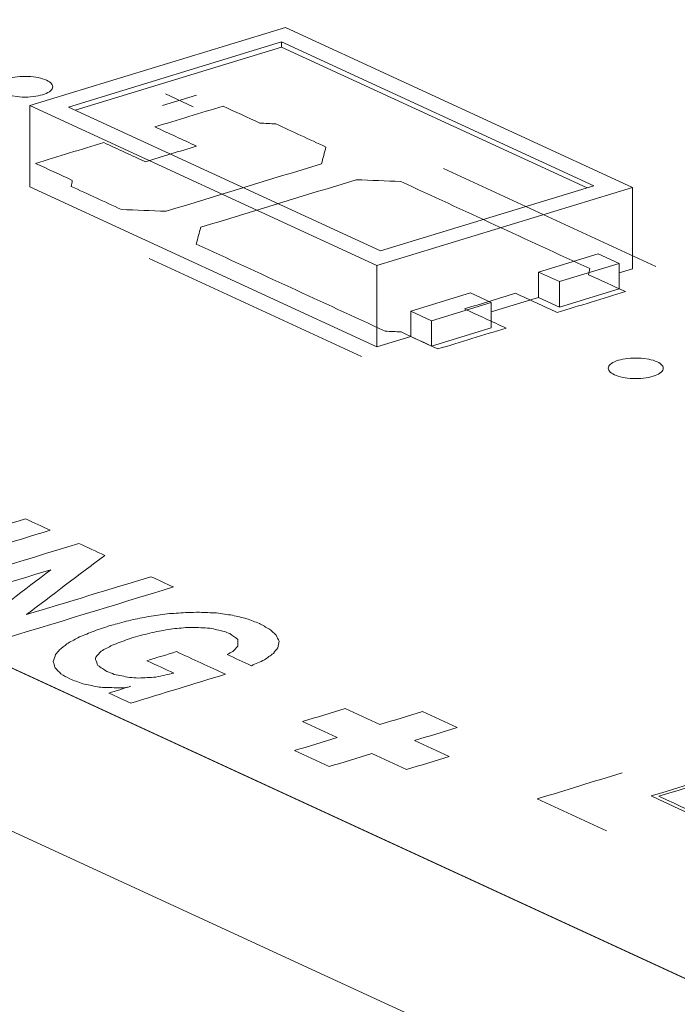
# Model space of a CAD drawing. Header units: inches. Extents: x 513 to 854, y 267 to 501.
# Tile 38 of 214: x 659.68 to 665.66, y 298.29 to 307.25. Entities that reach past the tile are written whole.
import ezdxf

# ---------------------------------------------------------------- set-up
doc = ezdxf.new("R2010")
doc.units = ezdxf.units.IN
doc.header["$MEASUREMENT"] = 0
doc.layers.add('1', color=7, linetype='Continuous')

# ---------------------------------------------------------------- blocks, each defined once
blk = doc.blocks.new('block 2758')
at = {"layer": '1', "color": 155, "lineweight": 18, "true_color": 0x4c7299}
blk.add_lwpolyline([(659.7683, 306.4694), (662.9244, 305.0135)], dxfattribs=at)
blk = doc.blocks.new('block 2759')
at = {"layer": '1', "color": 155, "lineweight": 18, "true_color": 0x4c7299}
blk.add_lwpolyline([(665.2512, 305.7244), (662.0951, 307.1803)], dxfattribs=at)
blk = doc.blocks.new('block 2760')
at = {"layer": '1', "color": 155, "lineweight": 18, "true_color": 0x4c7299}
blk.add_lwpolyline([(662.9244, 305.0135), (665.2512, 305.7244)], dxfattribs=at)
blk = doc.blocks.new('block 2761')
at = {"layer": '1', "color": 155, "lineweight": 18, "true_color": 0x4c7299}
blk.add_lwpolyline([(662.059, 307.0483), (664.8995, 305.738)], dxfattribs=at)
blk = doc.blocks.new('block 2762')
at = {"layer": '1', "color": 155, "lineweight": 18, "true_color": 0x4c7299}
blk.add_lwpolyline([(662.9604, 305.1455), (660.12, 306.4558)], dxfattribs=at)
blk = doc.blocks.new('block 2763')
at = {"layer": '1', "color": 155, "lineweight": 18, "true_color": 0x4c7299}
blk.add_lwpolyline([(664.8995, 305.738), (662.9604, 305.1455)], dxfattribs=at)
blk = doc.blocks.new('block 2764')
at = {"layer": '1', "color": 155, "lineweight": 18, "true_color": 0x4c7299}
blk.add_lwpolyline([(660.12, 306.4558), (662.059, 307.0483)], dxfattribs=at)
blk = doc.blocks.new('block 2765')
at = {"layer": '1', "color": 155, "lineweight": 18, "true_color": 0x4c7299}
blk.add_lwpolyline([(663.424, 304.5112), (663.2346, 304.5985)], dxfattribs=at)
blk = doc.blocks.new('block 2766')
at = {"layer": '1', "color": 155, "lineweight": 18, "true_color": 0x4c7299}
blk.add_lwpolyline([(662.0951, 307.1803), (659.7683, 306.4694)], dxfattribs=at)
blk = doc.blocks.new('block 2767')
at = {"layer": '1', "color": 155, "lineweight": 18, "true_color": 0x4c7299}
blk.add_lwpolyline([(663.9669, 304.6771), (663.424, 304.5112)], dxfattribs=at)
blk = doc.blocks.new('block 2768')
at = {"layer": '1', "color": 155, "lineweight": 18, "true_color": 0x4c7299}
blk.add_lwpolyline([(663.7775, 304.7644), (663.9669, 304.6771)], dxfattribs=at)
blk = doc.blocks.new('block 2769')
at = {"layer": '1', "color": 155, "lineweight": 18, "true_color": 0x4c7299}
blk.add_lwpolyline([(664.5874, 304.8666), (665.1303, 305.0325)], dxfattribs=at)
blk = doc.blocks.new('block 2770')
at = {"layer": '1', "color": 155, "lineweight": 18, "true_color": 0x4c7299}
blk.add_lwpolyline([(664.398, 304.954), (664.5874, 304.8666)], dxfattribs=at)
blk = doc.blocks.new('block 2866')
at = {"layer": '1', "color": 155, "lineweight": 18, "true_color": 0x4c7299}
blk.add_lwpolyline([(665.1303, 305.0325), (664.9409, 305.1199)], dxfattribs=at)
blk = doc.blocks.new('block 3560')
at = {"layer": '1', "color": 155, "lineweight": 18, "true_color": 0x4c7299}
blk.add_lwpolyline([(662.059, 307.0019), (662.059, 307.0483)], dxfattribs=at)
blk = doc.blocks.new('block 3561')
at = {"layer": '1', "color": 155, "lineweight": 18, "true_color": 0x4c7299}
blk.add_lwpolyline([(659.7683, 306.4694), (659.7683, 305.7279)], dxfattribs=at)
blk = doc.blocks.new('block 3562')
at = {"layer": '1', "color": 155, "lineweight": 18, "true_color": 0x4c7299}
blk.add_lwpolyline([(665.2512, 305.7244), (665.2512, 304.9829)], dxfattribs=at)
blk = doc.blocks.new('block 3563')
at = {"layer": '1', "color": 155, "lineweight": 18, "true_color": 0x4c7299}
blk.add_lwpolyline([(662.9244, 305.0135), (662.9244, 304.272)], dxfattribs=at)
blk = doc.blocks.new('block 3564')
at = {"layer": '1', "color": 155, "lineweight": 18, "true_color": 0x4c7299}
blk.add_lwpolyline([(660.1804, 306.428), (662.059, 307.0019)], dxfattribs=at)
blk = doc.blocks.new('block 3565')
at = {"layer": '1', "color": 155, "lineweight": 18, "true_color": 0x4c7299}
blk.add_lwpolyline([(662.059, 307.0019), (664.839, 305.7195)], dxfattribs=at)
blk = doc.blocks.new('block 3566')
at = {"layer": '1', "color": 155, "lineweight": 18, "true_color": 0x4c7299}
blk.add_lwpolyline([(663.2346, 304.5985), (663.2346, 304.3668)], dxfattribs=at)
blk = doc.blocks.new('block 3567')
at = {"layer": '1', "color": 155, "lineweight": 18, "true_color": 0x4c7299}
blk.add_lwpolyline([(664.398, 304.954), (664.398, 304.7223)], dxfattribs=at)
blk = doc.blocks.new('block 3568')
at = {"layer": '1', "color": 155, "lineweight": 18, "true_color": 0x4c7299}
blk.add_lwpolyline([(663.2346, 304.5985), (663.7775, 304.7644)], dxfattribs=at)
blk = doc.blocks.new('block 3569')
at = {"layer": '1', "color": 155, "lineweight": 18, "true_color": 0x4c7299}
blk.add_lwpolyline([(664.9409, 305.1199), (664.398, 304.954)], dxfattribs=at)
blk = doc.blocks.new('block 3570')
at = {"layer": '1', "color": 155, "lineweight": 18, "true_color": 0x4c7299}
blk.add_lwpolyline([(663.9669, 304.6771), (663.9669, 304.4453)], dxfattribs=at)
blk = doc.blocks.new('block 3571')
at = {"layer": '1', "color": 155, "lineweight": 18, "true_color": 0x4c7299}
blk.add_lwpolyline([(663.424, 304.5112), (663.424, 304.2795)], dxfattribs=at)
blk = doc.blocks.new('block 3572')
at = {"layer": '1', "color": 155, "lineweight": 18, "true_color": 0x4c7299}
blk.add_lwpolyline([(664.5874, 304.8666), (664.5874, 304.6349)], dxfattribs=at)
blk = doc.blocks.new('block 3573')
at = {"layer": '1', "color": 155, "lineweight": 18, "true_color": 0x4c7299}
blk.add_lwpolyline([(665.1303, 305.0325), (665.1303, 304.8008)], dxfattribs=at)
blk = doc.blocks.new('block 3574')
at = {"layer": '1', "color": 155, "lineweight": 18, "true_color": 0x4c7299}
blk.add_lwpolyline([(663.9669, 304.4453), (663.424, 304.2795)], dxfattribs=at)
blk = doc.blocks.new('block 3575')
at = {"layer": '1', "color": 155, "lineweight": 18, "true_color": 0x4c7299}
blk.add_lwpolyline([(664.5874, 304.6349), (665.1303, 304.8008)], dxfattribs=at)
blk = doc.blocks.new('block 3576')
at = {"layer": '1', "color": 155, "lineweight": 18, "true_color": 0x4c7299}
blk.add_lwpolyline([(664.398, 304.7223), (664.5874, 304.6349)], dxfattribs=at)
blk = doc.blocks.new('block 3577')
at = {"layer": '1', "color": 155, "lineweight": 18, "true_color": 0x4c7299}
blk.add_lwpolyline([(663.424, 304.2795), (663.2346, 304.3668)], dxfattribs=at)
blk = doc.blocks.new('block 3578')
at = {"layer": '1', "color": 155, "lineweight": 18, "true_color": 0x4c7299}
blk.add_lwpolyline([(659.7683, 305.7279), (662.9244, 304.272)], dxfattribs=at)
blk = doc.blocks.new('block 3579')
at = {"layer": '1', "color": 155, "lineweight": 18, "true_color": 0x4c7299}
blk.add_lwpolyline([(662.9244, 304.272), (663.2346, 304.3668)], dxfattribs=at)
blk = doc.blocks.new('block 3580')
at = {"layer": '1', "color": 155, "lineweight": 18, "true_color": 0x4c7299}
blk.add_lwpolyline([(665.1303, 304.946), (665.2512, 304.9829)], dxfattribs=at)
blk = doc.blocks.new('block 3581')
at = {"layer": '1', "color": 155, "lineweight": 18, "true_color": 0x4c7299}
blk.add_lwpolyline([(663.9669, 304.5906), (664.398, 304.7223)], dxfattribs=at)
blk = doc.blocks.new('block 4166')
at = {"layer": '1', "color": 18, "lineweight": 13, "true_color": 0x4c0000}
blk.add_lwpolyline([(686.8415, 288.7864), (622.5942, 318.4232)], dxfattribs=at)
blk = doc.blocks.new('block 4179')
at = {"layer": '1', "color": 18, "lineweight": 13, "true_color": 0x4c0000}
blk.add_lwpolyline([(662.7852, 304.1865), (660.8535, 305.0776)], dxfattribs=at)
blk = doc.blocks.new('block 4184')
at = {"layer": '1', "color": 18, "lineweight": 13, "true_color": 0x4c0000}
blk.add_lwpolyline([(686.8415, 288.7864), (622.5942, 318.4232)], dxfattribs=at)
blk = doc.blocks.new('block 4198')
at = {"layer": '1', "color": 18, "lineweight": 13, "true_color": 0x4c0000}
blk.add_lwpolyline([(662.7852, 304.1865), (660.8535, 305.0776)], dxfattribs=at)
blk = doc.blocks.new('block 4258')
at = {"layer": '1', "color": 18, "lineweight": 13, "true_color": 0x4c0000}
blk.add_lwpolyline([(665.4636, 305.0048), (663.5318, 305.8959)], dxfattribs=at)
blk = doc.blocks.new('block 4259')
at = {"layer": '1', "color": 18, "lineweight": 13, "true_color": 0x4c0000}
blk.add_lwpolyline([(661.0035, 306.5753), (661.256, 306.4588)], dxfattribs=at)
blk = doc.blocks.new('block 4260')
at = {"layer": '1', "color": 18, "lineweight": 13, "true_color": 0x4c0000}
blk.add_lwpolyline([(660.9745, 306.4701), (661.2847, 306.5649)], dxfattribs=at)
blk = doc.blocks.new('block 4272')
at = {"layer": '1', "color": 18, "lineweight": 13, "true_color": 0x4c0000}
blk.add_lwpolyline([(661.0035, 306.5753), (661.256, 306.4588)], dxfattribs=at)
blk = doc.blocks.new('block 4281')
at = {"layer": '1', "color": 18, "lineweight": 13, "true_color": 0x4c0000}
blk.add_lwpolyline([(660.9745, 306.4701), (661.2847, 306.5649)], dxfattribs=at)
blk = doc.blocks.new('block 4303')
at = {"layer": '1', "color": 18, "lineweight": 13, "true_color": 0x4c0000}
blk.add_lwpolyline([(665.4636, 305.0048), (663.5318, 305.8959)], dxfattribs=at)
blk = doc.blocks.new('block 6600')
at = {"layer": '1', "color": 155, "lineweight": 18, "true_color": 0x4c7299}
blk.add_lwpolyline([(686.8415, 288.7864), (622.5942, 318.4232)], dxfattribs=at)
blk = doc.blocks.new('block 6611')
at = {"layer": '1', "color": 155, "lineweight": 18, "true_color": 0x4c7299}
blk.add_lwpolyline([(686.8415, 287.3034), (622.5942, 316.9403)], dxfattribs=at)
blk = doc.blocks.new('block 6623')
at = {"layer": '1', "color": 18, "lineweight": 18, "true_color": 0x4c0000}
blk.add_lwpolyline([(684.4183, 289.9042), (678.3591, 292.6993), (666.2407, 298.2894), (642.0038, 309.4697), (629.8854, 315.0598), (623.8262, 317.8549), (623.0688, 318.2043), (622.6901, 318.379), (622.9416, 318.5294), (623.6514, 318.912), (623.7145, 319.3743), (623.106, 319.7846), (622.0327, 320.0073)], dxfattribs=at)
blk = doc.blocks.new('block 6744')
at = {"layer": '1', "color": 18, "lineweight": 18, "true_color": 0x4c0000}
blk.add_lwpolyline([(659.5686, 306.713), (659.5877, 306.7183), (659.6085, 306.7229), (659.6307, 306.7269), (659.6542, 306.73), (659.6785, 306.7323), (659.7034, 306.7337), (659.7532, 306.7335), (659.7774, 306.7321), (659.8007, 306.7298), (659.8444, 306.723), (659.8653, 306.7183), (659.8852, 306.7127), (659.9037, 306.7064), (659.9205, 306.6994), (659.9353, 306.6918), (659.948, 306.6838), (659.9584, 306.6753), (659.9664, 306.6667), (659.972, 306.658), (659.9754, 306.6492), (659.9766, 306.6402), (659.9754, 306.631), (659.9718, 306.6218), (659.9656, 306.6127), (659.9571, 306.6038), (659.9462, 306.5953), (659.9333, 306.5873), (659.9184, 306.58), (659.902, 306.5733), (659.8844, 306.5673), (659.8653, 306.5621), (659.8445, 306.5574), (659.8223, 306.5534), (659.7988, 306.5503), (659.7745, 306.548), (659.7496, 306.5467), (659.6998, 306.5468), (659.6756, 306.5482), (659.6523, 306.5505), (659.6086, 306.5574), (659.5877, 306.5621), (659.5678, 306.5676), (659.5493, 306.5739), (659.5325, 306.5809), (659.5177, 306.5885), (659.505, 306.5966), (659.4946, 306.605), (659.4866, 306.6136), (659.4809, 306.6223), (659.4776, 306.6311), (659.4764, 306.6401), (659.4776, 306.6493), (659.4812, 306.6585), (659.4873, 306.6676), (659.4959, 306.6765), (659.5068, 306.685), (659.5197, 306.693), (659.5346, 306.7004), (659.551, 306.707), (659.5686, 306.713)], dxfattribs=at)
blk = doc.blocks.new('block 6745')
at = {"layer": '1', "color": 18, "lineweight": 18, "true_color": 0x4c0000}
blk.add_lwpolyline([(665.1234, 304.1506), (665.1424, 304.1559), (665.1632, 304.1606), (665.1855, 304.1645), (665.2089, 304.1677), (665.2332, 304.17), (665.2581, 304.1713), (665.3079, 304.1712), (665.3321, 304.1697), (665.3554, 304.1675), (665.3992, 304.1606), (665.42, 304.1559), (665.4399, 304.1504), (665.4584, 304.1441), (665.4752, 304.1371), (665.49, 304.1295), (665.5027, 304.1214), (665.5131, 304.113), (665.5211, 304.1043), (665.5268, 304.0956), (665.5302, 304.0869), (665.5313, 304.0778), (665.5301, 304.0686), (665.5265, 304.0594), (665.5204, 304.0503), (665.5118, 304.0415), (665.501, 304.033), (665.488, 304.025), (665.4732, 304.0176), (665.4568, 304.0109), (665.4391, 304.005), (665.42, 303.9997), (665.3992, 303.995), (665.377, 303.9911), (665.3535, 303.9879), (665.3292, 303.9857), (665.3043, 303.9843), (665.2546, 303.9844), (665.2304, 303.9859), (665.2071, 303.9881), (665.1633, 303.995), (665.1424, 303.9997), (665.1225, 304.0052), (665.104, 304.0115), (665.0872, 304.0185), (665.0724, 304.0261), (665.0597, 304.0342), (665.0493, 304.0426), (665.0413, 304.0513), (665.0357, 304.06), (665.0323, 304.0688), (665.0311, 304.0778), (665.0323, 304.087), (665.036, 304.0962), (665.0421, 304.1053), (665.0506, 304.1142), (665.0615, 304.1226), (665.0744, 304.1306), (665.0893, 304.138), (665.1057, 304.1447), (665.1234, 304.1506)], dxfattribs=at)
blk = doc.blocks.new('block 6746')
at = {"layer": '1', "color": 18, "lineweight": 18, "true_color": 0x4c0000}
blk.add_open_spline([(664.5671, 304.5857), (664.7739, 304.6489), (664.9807, 304.712), (665.1876, 304.7752), (665.076, 304.8267), (664.9644, 304.8782), (664.8529, 304.9296), (664.8562, 304.9479), (664.8595, 304.9662), (664.8628, 304.9845), (664.2899, 305.2488), (663.7169, 305.5131), (663.144, 305.7774), (663.0087, 305.7828), (662.8733, 305.7881), (662.7379, 305.7935), (662.2663, 305.6494), (661.7947, 305.5053), (661.323, 305.3612), (661.3095, 305.3104), (661.2961, 305.2595), (661.2826, 305.2086), (661.8555, 304.9444), (662.4284, 304.6801), (663.0013, 304.4158), (663.0497, 304.4133), (663.0981, 304.4108), (663.1466, 304.4083), (663.2581, 304.3568), (663.3697, 304.3054), (663.4812, 304.2539), (663.6881, 304.3171), (663.8949, 304.3803), (664.1017, 304.4435), (663.9755, 304.5017), (663.8492, 304.5599), (663.723, 304.6182), (663.8781, 304.6656), (664.0332, 304.713), (664.1883, 304.7604), (664.3146, 304.7021), (664.4408, 304.6439), (664.5671, 304.5857)], degree=3, knots=[0, 0, 0, 0, 1, 1, 1, 2, 2, 2, 3, 3, 3, 4, 4, 4, 5, 5, 5, 6, 6, 6, 7, 7, 7, 8, 8, 8, 9, 9, 9, 10, 10, 10, 11, 11, 11, 12, 12, 12, 13, 13, 13, 14, 14, 14, 14], dxfattribs=at)
blk = doc.blocks.new('block 6747')
at = {"layer": '1', "color": 18, "lineweight": 18, "true_color": 0x4c0000}
blk.add_open_spline([(664.5671, 304.5857), (664.7739, 304.6489), (664.9807, 304.712), (665.1876, 304.7752), (665.076, 304.8267), (664.9644, 304.8782), (664.8529, 304.9296), (664.8562, 304.9479), (664.8595, 304.9662), (664.8628, 304.9845), (664.2899, 305.2488), (663.7169, 305.5131), (663.144, 305.7774), (663.0087, 305.7828), (662.8733, 305.7881), (662.7379, 305.7935), (662.2663, 305.6494), (661.7947, 305.5053), (661.323, 305.3612), (661.3095, 305.3104), (661.2961, 305.2595), (661.2826, 305.2086), (661.8555, 304.9444), (662.4284, 304.6801), (663.0013, 304.4158), (663.0497, 304.4133), (663.0981, 304.4108), (663.1466, 304.4083), (663.2581, 304.3568), (663.3697, 304.3054), (663.4812, 304.2539), (663.6881, 304.3171), (663.8949, 304.3803), (664.1017, 304.4435), (663.9755, 304.5017), (663.8492, 304.5599), (663.723, 304.6182), (663.8781, 304.6656), (664.0332, 304.713), (664.1883, 304.7604), (664.3146, 304.7021), (664.4408, 304.6439), (664.5671, 304.5857)], degree=3, knots=[0, 0, 0, 0, 1, 1, 1, 2, 2, 2, 3, 3, 3, 4, 4, 4, 5, 5, 5, 6, 6, 6, 7, 7, 7, 8, 8, 8, 9, 9, 9, 10, 10, 10, 11, 11, 11, 12, 12, 12, 13, 13, 13, 14, 14, 14, 14], dxfattribs=at)
blk = doc.blocks.new('block 6748')
at = {"layer": '1', "color": 18, "lineweight": 18, "true_color": 0x4c0000}
blk.add_open_spline([(662.4628, 306.0916), (662.4493, 306.0408), (662.4358, 305.99), (662.4223, 305.9391), (661.9507, 305.795), (661.479, 305.6509), (661.0074, 305.5068), (660.872, 305.5122), (660.7367, 305.5175), (660.6013, 305.5229), (660.4492, 305.5931), (660.2971, 305.6633), (660.1449, 305.7334), (660.1483, 305.7517), (660.1516, 305.77), (660.1549, 305.7883), (660.0433, 305.8398), (659.9317, 305.8913), (659.8202, 305.9427), (660.027, 306.0059), (660.2338, 306.0691), (660.4406, 306.1323), (660.5669, 306.0741), (660.6931, 306.0158), (660.8194, 305.9576), (660.9745, 306.005), (661.1296, 306.0524), (661.2847, 306.0998), (661.1585, 306.158), (661.0322, 306.2163), (660.906, 306.2745), (661.1128, 306.3377), (661.3197, 306.4009), (661.5265, 306.4641), (661.6381, 306.4126), (661.7496, 306.3611), (661.8612, 306.3097), (661.9096, 306.3072), (661.958, 306.3047), (662.0064, 306.3022), (662.1585, 306.232), (662.3106, 306.1618), (662.4628, 306.0916)], degree=3, knots=[0, 0, 0, 0, 1, 1, 1, 2, 2, 2, 3, 3, 3, 4, 4, 4, 5, 5, 5, 6, 6, 6, 7, 7, 7, 8, 8, 8, 9, 9, 9, 10, 10, 10, 11, 11, 11, 12, 12, 12, 13, 13, 13, 14, 14, 14, 14], dxfattribs=at)
blk = doc.blocks.new('block 6749')
at = {"layer": '1', "color": 18, "lineweight": 18, "true_color": 0x4c0000}
blk.add_open_spline([(662.4628, 306.0916), (662.4493, 306.0408), (662.4358, 305.99), (662.4223, 305.9391), (661.9507, 305.795), (661.479, 305.6509), (661.0074, 305.5068), (660.872, 305.5122), (660.7367, 305.5175), (660.6013, 305.5229), (660.4492, 305.5931), (660.2971, 305.6633), (660.1449, 305.7334), (660.1483, 305.7517), (660.1516, 305.77), (660.1549, 305.7883), (660.0433, 305.8398), (659.9317, 305.8913), (659.8202, 305.9427), (660.027, 306.0059), (660.2338, 306.0691), (660.4406, 306.1323), (660.5669, 306.0741), (660.6931, 306.0158), (660.8194, 305.9576), (660.9745, 306.005), (661.1296, 306.0524), (661.2847, 306.0998), (661.1585, 306.158), (661.0322, 306.2163), (660.906, 306.2745), (661.1128, 306.3377), (661.3197, 306.4009), (661.5265, 306.4641), (661.6381, 306.4126), (661.7496, 306.3611), (661.8612, 306.3097), (661.9096, 306.3072), (661.958, 306.3047), (662.0064, 306.3022), (662.1585, 306.232), (662.3106, 306.1618), (662.4628, 306.0916)], degree=3, knots=[0, 0, 0, 0, 1, 1, 1, 2, 2, 2, 3, 3, 3, 4, 4, 4, 5, 5, 5, 6, 6, 6, 7, 7, 7, 8, 8, 8, 9, 9, 9, 10, 10, 10, 11, 11, 11, 12, 12, 12, 13, 13, 13, 14, 14, 14, 14], dxfattribs=at)
blk = doc.blocks.new('block 6773')
at = {"layer": '1', "color": 18, "lineweight": 13, "true_color": 0x4c0000}
blk.add_open_spline([(664.5671, 304.5857), (664.7739, 304.6489), (664.9807, 304.712), (665.1876, 304.7752), (665.076, 304.8267), (664.9644, 304.8782), (664.8529, 304.9296), (664.8562, 304.9479), (664.8595, 304.9662), (664.8628, 304.9845), (664.2899, 305.2488), (663.7169, 305.5131), (663.144, 305.7774), (663.0087, 305.7828), (662.8733, 305.7881), (662.7379, 305.7935), (662.2663, 305.6494), (661.7947, 305.5053), (661.323, 305.3612), (661.3095, 305.3104), (661.2961, 305.2595), (661.2826, 305.2086), (661.8555, 304.9444), (662.4284, 304.6801), (663.0013, 304.4158), (663.0497, 304.4133), (663.0981, 304.4108), (663.1466, 304.4083), (663.2581, 304.3568), (663.3697, 304.3054), (663.4812, 304.2539), (663.6881, 304.3171), (663.8949, 304.3803), (664.1017, 304.4435), (663.9755, 304.5017), (663.8492, 304.5599), (663.723, 304.6182), (663.8781, 304.6656), (664.0332, 304.713), (664.1883, 304.7604), (664.3146, 304.7021), (664.4408, 304.6439), (664.5671, 304.5857)], degree=3, knots=[0, 0, 0, 0, 1, 1, 1, 2, 2, 2, 3, 3, 3, 4, 4, 4, 5, 5, 5, 6, 6, 6, 7, 7, 7, 8, 8, 8, 9, 9, 9, 10, 10, 10, 11, 11, 11, 12, 12, 12, 13, 13, 13, 14, 14, 14, 14], dxfattribs=at)
blk = doc.blocks.new('block 6816')
at = {"layer": '1', "color": 18, "lineweight": 13, "true_color": 0x4c0000}
blk.add_lwpolyline([(659.5686, 306.713), (659.5877, 306.7183), (659.6085, 306.7229), (659.6307, 306.7269), (659.6542, 306.73), (659.6785, 306.7323), (659.7034, 306.7337), (659.7532, 306.7335), (659.7774, 306.7321), (659.8007, 306.7298), (659.8444, 306.723), (659.8653, 306.7183), (659.8852, 306.7127), (659.9037, 306.7064), (659.9205, 306.6994), (659.9353, 306.6918), (659.948, 306.6838), (659.9584, 306.6753), (659.9664, 306.6667), (659.972, 306.658), (659.9754, 306.6492), (659.9766, 306.6402), (659.9754, 306.631), (659.9718, 306.6218), (659.9656, 306.6127), (659.9571, 306.6038), (659.9462, 306.5953), (659.9333, 306.5873), (659.9184, 306.58), (659.902, 306.5733), (659.8844, 306.5673), (659.8653, 306.5621), (659.8445, 306.5574), (659.8223, 306.5534), (659.7988, 306.5503), (659.7745, 306.548), (659.7496, 306.5467), (659.6998, 306.5468), (659.6756, 306.5482), (659.6523, 306.5505), (659.6086, 306.5574), (659.5877, 306.5621), (659.5678, 306.5676), (659.5493, 306.5739), (659.5325, 306.5809), (659.5177, 306.5885), (659.505, 306.5966), (659.4946, 306.605), (659.4866, 306.6136), (659.4809, 306.6223), (659.4776, 306.6311), (659.4764, 306.6401), (659.4776, 306.6493), (659.4812, 306.6585), (659.4873, 306.6676), (659.4959, 306.6765), (659.5068, 306.685), (659.5197, 306.693), (659.5346, 306.7004), (659.551, 306.707), (659.5686, 306.713)], dxfattribs=at)
blk = doc.blocks.new('block 6819')
at = {"layer": '1', "color": 18, "lineweight": 13, "true_color": 0x4c0000}
blk.add_open_spline([(664.5671, 304.5857), (664.7739, 304.6489), (664.9807, 304.712), (665.1876, 304.7752), (665.076, 304.8267), (664.9644, 304.8782), (664.8529, 304.9296), (664.8562, 304.9479), (664.8595, 304.9662), (664.8628, 304.9845), (664.2899, 305.2488), (663.7169, 305.5131), (663.144, 305.7774), (663.0087, 305.7828), (662.8733, 305.7881), (662.7379, 305.7935), (662.2663, 305.6494), (661.7947, 305.5053), (661.323, 305.3612), (661.3095, 305.3104), (661.2961, 305.2595), (661.2826, 305.2086), (661.8555, 304.9444), (662.4284, 304.6801), (663.0013, 304.4158), (663.0497, 304.4133), (663.0981, 304.4108), (663.1466, 304.4083), (663.2581, 304.3568), (663.3697, 304.3054), (663.4812, 304.2539), (663.6881, 304.3171), (663.8949, 304.3803), (664.1017, 304.4435), (663.9755, 304.5017), (663.8492, 304.5599), (663.723, 304.6182), (663.8781, 304.6656), (664.0332, 304.713), (664.1883, 304.7604), (664.3146, 304.7021), (664.4408, 304.6439), (664.5671, 304.5857)], degree=3, knots=[0, 0, 0, 0, 1, 1, 1, 2, 2, 2, 3, 3, 3, 4, 4, 4, 5, 5, 5, 6, 6, 6, 7, 7, 7, 8, 8, 8, 9, 9, 9, 10, 10, 10, 11, 11, 11, 12, 12, 12, 13, 13, 13, 14, 14, 14, 14], dxfattribs=at)
blk = doc.blocks.new('block 6838')
at = {"layer": '1', "color": 18, "lineweight": 13, "true_color": 0x4c0000}
blk.add_lwpolyline([(684.4183, 289.9042), (678.3591, 292.6993), (666.2407, 298.2894), (642.0038, 309.4697), (629.8854, 315.0598), (623.8262, 317.8549), (623.0688, 318.2043), (622.6901, 318.379), (622.9416, 318.5294), (623.6514, 318.912), (623.7145, 319.3743), (623.106, 319.7846), (622.0327, 320.0073)], dxfattribs=at)
blk = doc.blocks.new('block 6872')
at = {"layer": '1', "color": 18, "lineweight": 13, "true_color": 0x4c0000}
blk.add_lwpolyline([(665.1234, 304.1506), (665.1424, 304.1559), (665.1632, 304.1606), (665.1855, 304.1645), (665.2089, 304.1677), (665.2332, 304.17), (665.2581, 304.1713), (665.3079, 304.1712), (665.3321, 304.1697), (665.3554, 304.1675), (665.3992, 304.1606), (665.42, 304.1559), (665.4399, 304.1504), (665.4584, 304.1441), (665.4752, 304.1371), (665.49, 304.1295), (665.5027, 304.1214), (665.5131, 304.113), (665.5211, 304.1043), (665.5268, 304.0956), (665.5302, 304.0869), (665.5313, 304.0778), (665.5301, 304.0686), (665.5265, 304.0594), (665.5204, 304.0503), (665.5118, 304.0415), (665.501, 304.033), (665.488, 304.025), (665.4732, 304.0176), (665.4568, 304.0109), (665.4391, 304.005), (665.42, 303.9997), (665.3992, 303.995), (665.377, 303.9911), (665.3535, 303.9879), (665.3292, 303.9857), (665.3043, 303.9843), (665.2546, 303.9844), (665.2304, 303.9859), (665.2071, 303.9881), (665.1633, 303.995), (665.1424, 303.9997), (665.1225, 304.0052), (665.104, 304.0115), (665.0872, 304.0185), (665.0724, 304.0261), (665.0597, 304.0342), (665.0493, 304.0426), (665.0413, 304.0513), (665.0357, 304.06), (665.0323, 304.0688), (665.0311, 304.0778), (665.0323, 304.087), (665.036, 304.0962), (665.0421, 304.1053), (665.0506, 304.1142), (665.0615, 304.1226), (665.0744, 304.1306), (665.0893, 304.138), (665.1057, 304.1447), (665.1234, 304.1506)], dxfattribs=at)
blk = doc.blocks.new('block 6876')
at = {"layer": '1', "color": 18, "lineweight": 13, "true_color": 0x4c0000}
blk.add_open_spline([(662.4628, 306.0916), (662.4493, 306.0408), (662.4358, 305.99), (662.4223, 305.9391), (661.9507, 305.795), (661.479, 305.6509), (661.0074, 305.5068), (660.872, 305.5122), (660.7367, 305.5175), (660.6013, 305.5229), (660.4492, 305.5931), (660.2971, 305.6633), (660.1449, 305.7334), (660.1483, 305.7517), (660.1516, 305.77), (660.1549, 305.7883), (660.0433, 305.8398), (659.9317, 305.8913), (659.8202, 305.9427), (660.027, 306.0059), (660.2338, 306.0691), (660.4406, 306.1323), (660.5669, 306.0741), (660.6931, 306.0158), (660.8194, 305.9576), (660.9745, 306.005), (661.1296, 306.0524), (661.2847, 306.0998), (661.1585, 306.158), (661.0322, 306.2163), (660.906, 306.2745), (661.1128, 306.3377), (661.3197, 306.4009), (661.5265, 306.4641), (661.6381, 306.4126), (661.7496, 306.3611), (661.8612, 306.3097), (661.9096, 306.3072), (661.958, 306.3047), (662.0064, 306.3022), (662.1585, 306.232), (662.3106, 306.1618), (662.4628, 306.0916)], degree=3, knots=[0, 0, 0, 0, 1, 1, 1, 2, 2, 2, 3, 3, 3, 4, 4, 4, 5, 5, 5, 6, 6, 6, 7, 7, 7, 8, 8, 8, 9, 9, 9, 10, 10, 10, 11, 11, 11, 12, 12, 12, 13, 13, 13, 14, 14, 14, 14], dxfattribs=at)
blk = doc.blocks.new('block 6879')
at = {"layer": '1', "color": 18, "lineweight": 13, "true_color": 0x4c0000}
blk.add_open_spline([(662.4628, 306.0916), (662.4493, 306.0408), (662.4358, 305.99), (662.4223, 305.9391), (661.9507, 305.795), (661.479, 305.6509), (661.0074, 305.5068), (660.872, 305.5122), (660.7367, 305.5175), (660.6013, 305.5229), (660.4492, 305.5931), (660.2971, 305.6633), (660.1449, 305.7334), (660.1483, 305.7517), (660.1516, 305.77), (660.1549, 305.7883), (660.0433, 305.8398), (659.9317, 305.8913), (659.8202, 305.9427), (660.027, 306.0059), (660.2338, 306.0691), (660.4406, 306.1323), (660.5669, 306.0741), (660.6931, 306.0158), (660.8194, 305.9576), (660.9745, 306.005), (661.1296, 306.0524), (661.2847, 306.0998), (661.1585, 306.158), (661.0322, 306.2163), (660.906, 306.2745), (661.1128, 306.3377), (661.3197, 306.4009), (661.5265, 306.4641), (661.6381, 306.4126), (661.7496, 306.3611), (661.8612, 306.3097), (661.9096, 306.3072), (661.958, 306.3047), (662.0064, 306.3022), (662.1585, 306.232), (662.3106, 306.1618), (662.4628, 306.0916)], degree=3, knots=[0, 0, 0, 0, 1, 1, 1, 2, 2, 2, 3, 3, 3, 4, 4, 4, 5, 5, 5, 6, 6, 6, 7, 7, 7, 8, 8, 8, 9, 9, 9, 10, 10, 10, 11, 11, 11, 12, 12, 12, 13, 13, 13, 14, 14, 14, 14], dxfattribs=at)
blk = doc.blocks.new('block 6931')
at = {"layer": '1', "color": 18, "lineweight": 18, "true_color": 0x4c0000}
blk.add_open_spline([(663.3404, 300.9537), (663.2111, 300.9142), (663.0818, 300.8747), (662.9526, 300.8352), (662.8474, 300.8837), (662.7422, 300.9322), (662.637, 300.9808), (662.5077, 300.9413), (662.3784, 300.9018), (662.2491, 300.8623), (662.3544, 300.8137), (662.4596, 300.7652), (662.5648, 300.7167), (662.4355, 300.6772), (662.3062, 300.6377), (662.177, 300.5982), (662.2822, 300.5497), (662.3874, 300.5011), (662.4926, 300.4526), (662.6218, 300.4921), (662.7511, 300.5316), (662.8804, 300.5711), (662.9856, 300.5226), (663.0908, 300.474), (663.196, 300.4255), (663.3252, 300.465), (663.4545, 300.5045), (663.5838, 300.544), (663.4786, 300.5925), (663.3734, 300.641), (663.2682, 300.6896), (663.3974, 300.7291), (663.5267, 300.7686), (663.656, 300.8081), (663.5508, 300.8566), (663.4456, 300.9051), (663.3404, 300.9537)], degree=3, knots=[0, 0, 0, 0, 1, 1, 1, 2, 2, 2, 3, 3, 3, 4, 4, 4, 5, 5, 5, 6, 6, 6, 7, 7, 7, 8, 8, 8, 9, 9, 9, 10, 10, 10, 11, 11, 11, 12, 12, 12, 12], dxfattribs=at)
blk = doc.blocks.new('block 6934')
at = {"layer": '1', "color": 18, "lineweight": 18, "true_color": 0x4c0000}
blk.add_open_spline([(659.7292, 302.7077), (659.8041, 302.6731), (659.8791, 302.6386), (659.954, 302.604), (659.6047, 302.4973), (659.2554, 302.3905), (658.906, 302.2838), (658.8748, 302.2748), (658.8436, 302.2657), (658.8125, 302.2567), (658.7564, 302.2445), (658.7003, 302.2323), (658.6443, 302.2201), (658.5904, 302.2134), (658.5366, 302.2068), (658.4828, 302.2002), (658.4301, 302.1988), (658.3775, 302.1975), (658.3249, 302.1961), (658.3023, 302.1971), (658.2796, 302.198), (658.257, 302.199), (658.21, 302.2052), (658.1631, 302.2115), (658.1161, 302.2178), (658.0723, 302.2285), (658.0285, 302.2392), (657.9847, 302.2499), (657.9444, 302.2656), (657.904, 302.2812), (657.8637, 302.2969), (657.8403, 302.3099), (657.8169, 302.3229), (657.7935, 302.3359), (657.7726, 302.3536), (657.7518, 302.3713), (657.7309, 302.3889), (657.7201, 302.4122), (657.7103, 302.4328), (657.7006, 302.4534), (657.7074, 302.4737), (657.7143, 302.4939), (657.7211, 302.5142), (657.7274, 302.5215), (657.7337, 302.5289), (657.74, 302.5362), (657.7708, 302.5564), (657.8016, 302.5766), (657.8323, 302.5968), (657.8495, 302.605), (657.8667, 302.6132), (657.8839, 302.6214), (657.9312, 302.6383), (657.9786, 302.6552), (658.0259, 302.6722), (658.3829, 302.7813), (658.7399, 302.8903), (659.0969, 302.9994), (659.1725, 302.9645), (659.2481, 302.9296), (659.3237, 302.8948), (658.9753, 302.7883), (658.6269, 302.6819), (658.2786, 302.5755), (658.2394, 302.5606), (658.2003, 302.5456), (658.1612, 302.5307), (658.1378, 302.5123), (658.1143, 302.4938), (658.0908, 302.4754), (658.089, 302.4645), (658.0872, 302.4536), (658.0854, 302.4428), (658.1076, 302.4245), (658.1298, 302.4062), (658.152, 302.3879), (658.1855, 302.3761), (658.2191, 302.3642), (658.2527, 302.3524), (658.2996, 302.3476), (658.3465, 302.3428), (658.3935, 302.338), (658.4292, 302.3405), (658.4649, 302.3431), (658.5006, 302.3456), (658.557, 302.3584), (658.6134, 302.3712), (658.6697, 302.384), (659.0229, 302.4919), (659.376, 302.5998), (659.7292, 302.7077)], degree=3, knots=[0, 0, 0, 0, 1, 1, 1, 2, 2, 2, 3, 3, 3, 4, 4, 4, 5, 5, 5, 6, 6, 6, 7, 7, 7, 8, 8, 8, 9, 9, 9, 10, 10, 10, 11, 11, 11, 12, 12, 12, 13, 13, 13, 14, 14, 14, 15, 15, 15, 16, 16, 16, 17, 17, 17, 18, 18, 18, 19, 19, 19, 20, 20, 20, 21, 21, 21, 22, 22, 22, 23, 23, 23, 24, 24, 24, 25, 25, 25, 26, 26, 26, 27, 27, 27, 28, 28, 28, 29, 29, 29, 30, 30, 30, 30], dxfattribs=at)
blk = doc.blocks.new('block 6935')
at = {"layer": '1', "color": 18, "lineweight": 18, "true_color": 0x4c0000}
blk.add_open_spline([(660.8707, 302.1811), (660.9386, 302.1498), (661.0065, 302.1185), (661.0744, 302.0872), (660.5342, 301.9221), (659.994, 301.757), (659.4537, 301.592), (659.3807, 301.6257), (659.3077, 301.6594), (659.2346, 301.6931), (659.4764, 301.8765), (659.7182, 302.0599), (659.9601, 302.2433), (659.5716, 302.1276), (659.1869, 302.01), (658.8023, 301.8925), (658.7331, 301.9244), (658.6639, 301.9563), (658.5947, 301.9883), (659.1349, 302.1533), (659.6752, 302.3184), (660.2154, 302.4834), (660.2936, 302.4474), (660.3717, 302.4113), (660.4498, 302.3753), (660.2125, 302.1957), (659.9751, 302.016), (659.7378, 301.8364), (660.1167, 301.9507), (660.4937, 302.0659), (660.8707, 302.1811)], degree=3, knots=[0, 0, 0, 0, 1, 1, 1, 2, 2, 2, 3, 3, 3, 4, 4, 4, 5, 5, 5, 6, 6, 6, 7, 7, 7, 8, 8, 8, 9, 9, 9, 10, 10, 10, 10], dxfattribs=at)
blk = doc.blocks.new('block 6936')
at = {"layer": '1', "color": 18, "lineweight": 18, "true_color": 0x4c0000}
blk.add_open_spline([(660.0373, 301.5138), (660.0601, 301.5326), (660.0829, 301.5514), (660.1057, 301.5701), (660.1387, 301.5886), (660.1717, 301.607), (660.2048, 301.6254), (660.248, 301.6435), (660.2912, 301.6617), (660.3344, 301.6798), (660.3853, 301.6973), (660.4362, 301.7148), (660.487, 301.7323), (660.5058, 301.7376), (660.5246, 301.7428), (660.5434, 301.748), (660.5981, 301.7623), (660.6529, 301.7766), (660.7076, 301.7909), (660.7627, 301.8013), (660.8178, 301.8118), (660.8729, 301.8222), (660.928, 301.8297), (660.9831, 301.8372), (661.0382, 301.8447), (661.0937, 301.8484), (661.1492, 301.8521), (661.2047, 301.8558), (661.2401, 301.8563), (661.2755, 301.8568), (661.3109, 301.8573), (661.3633, 301.8551), (661.4156, 301.8529), (661.4679, 301.8508), (661.5162, 301.8439), (661.5644, 301.837), (661.6126, 301.8301), (661.6558, 301.8197), (661.6989, 301.8093), (661.7421, 301.7989), (661.7805, 301.7841), (661.8189, 301.7694), (661.8573, 301.7546), (661.8875, 301.7377), (661.9176, 301.7209), (661.9477, 301.7041), (661.9683, 301.6858), (661.9889, 301.6675), (662.0094, 301.6493), (662.0186, 301.6304), (662.0277, 301.6116), (662.0368, 301.5927), (662.0328, 301.5734), (662.0288, 301.554), (662.0248, 301.5346), (662.0116, 301.5173), (661.9983, 301.5), (661.9851, 301.4827), (661.9578, 301.463), (661.9306, 301.4434), (661.9033, 301.4237), (661.8636, 301.4062), (661.8239, 301.3887), (661.7841, 301.3711), (661.7104, 301.4051), (661.6368, 301.4391), (661.5631, 301.4731), (661.5809, 301.4824), (661.5987, 301.4918), (661.6165, 301.5012), (661.6313, 301.517), (661.6462, 301.5329), (661.661, 301.5487), (661.6615, 301.5675), (661.662, 301.5863), (661.6624, 301.6051), (661.6618, 301.6069), (661.6611, 301.6086), (661.6605, 301.6104), (661.6364, 301.6281), (661.6123, 301.6458), (661.5883, 301.6635), (661.571, 301.67), (661.5537, 301.6765), (661.5364, 301.683), (661.4929, 301.6928), (661.4494, 301.7027), (661.406, 301.7125), (661.3514, 301.7149), (661.2969, 301.7174), (661.2423, 301.7199), (661.2302, 301.7196), (661.218, 301.7194), (661.2059, 301.7191), (661.153, 301.7142), (661.1001, 301.7094), (661.0472, 301.7045), (660.9921, 301.694), (660.937, 301.6836), (660.8819, 301.6731), (660.8242, 301.658), (660.7666, 301.6429), (660.709, 301.6277), (660.6934, 301.6225), (660.6778, 301.6172), (660.6623, 301.612), (660.6143, 301.5938), (660.5663, 301.5757), (660.5183, 301.5576), (660.4846, 301.5395), (660.451, 301.5214), (660.4173, 301.5032), (660.4012, 301.485), (660.3851, 301.4669), (660.369, 301.4487), (660.3677, 301.4419), (660.3665, 301.4351), (660.3653, 301.4284), (660.3728, 301.4095), (660.3803, 301.3907), (660.3878, 301.3719), (660.4151, 301.3542), (660.4424, 301.3365), (660.4697, 301.3188), (660.4921, 301.3099), (660.5145, 301.301), (660.5369, 301.2922), (660.5829, 301.2826), (660.6289, 301.2731), (660.6749, 301.2636), (660.7027, 301.2618), (660.7305, 301.2599), (660.7582, 301.2581), (660.8108, 301.2609), (660.8635, 301.2637), (660.9161, 301.2665), (660.9705, 301.2788), (661.025, 301.291), (661.0794, 301.3032), (660.9974, 301.341), (660.9154, 301.3788), (660.8334, 301.4167), (660.9231, 301.4441), (661.0128, 301.4715), (661.1026, 301.4989), (661.2512, 301.4303), (661.3998, 301.3618), (661.5484, 301.2932), (661.2611, 301.2055), (660.9738, 301.1177), (660.6865, 301.0299), (660.6199, 301.0606), (660.5533, 301.0914), (660.4867, 301.1221), (660.5535, 301.1425), (660.6203, 301.1629), (660.6871, 301.1833), (660.6664, 301.179), (660.6457, 301.1746), (660.625, 301.1703), (660.5654, 301.1707), (660.5057, 301.1712), (660.4461, 301.1716), (660.425, 301.174), (660.4039, 301.1764), (660.3828, 301.1788), (660.3384, 301.1883), (660.294, 301.1978), (660.2495, 301.2073), (660.2102, 301.2218), (660.1708, 301.2363), (660.1314, 301.2508), (660.1045, 301.2662), (660.0776, 301.2815), (660.0507, 301.2969), (660.0333, 301.3151), (660.0159, 301.3334), (659.9985, 301.3517), (659.9929, 301.3711), (659.9873, 301.3905), (659.9817, 301.4099), (659.9889, 301.4308), (659.996, 301.4516), (660.0032, 301.4725), (660.0145, 301.4863), (660.0259, 301.5001), (660.0373, 301.5138)], degree=3, knots=[0, 0, 0, 0, 1, 1, 1, 2, 2, 2, 3, 3, 3, 4, 4, 4, 5, 5, 5, 6, 6, 6, 7, 7, 7, 8, 8, 8, 9, 9, 9, 10, 10, 10, 11, 11, 11, 12, 12, 12, 13, 13, 13, 14, 14, 14, 15, 15, 15, 16, 16, 16, 17, 17, 17, 18, 18, 18, 19, 19, 19, 20, 20, 20, 21, 21, 21, 22, 22, 22, 23, 23, 23, 24, 24, 24, 25, 25, 25, 26, 26, 26, 27, 27, 27, 28, 28, 28, 29, 29, 29, 30, 30, 30, 31, 31, 31, 32, 32, 32, 33, 33, 33, 34, 34, 34, 35, 35, 35, 36, 36, 36, 37, 37, 37, 38, 38, 38, 39, 39, 39, 40, 40, 40, 41, 41, 41, 42, 42, 42, 43, 43, 43, 44, 44, 44, 45, 45, 45, 46, 46, 46, 47, 47, 47, 48, 48, 48, 49, 49, 49, 50, 50, 50, 51, 51, 51, 52, 52, 52, 53, 53, 53, 54, 54, 54, 55, 55, 55, 56, 56, 56, 57, 57, 57, 58, 58, 58, 59, 59, 59, 60, 60, 60, 61, 61, 61, 62, 62, 62, 62], dxfattribs=at)
blk = doc.blocks.new('block 6947')
at = {"layer": '1', "color": 18, "lineweight": 13, "true_color": 0x4c0000}
blk.add_open_spline([(665.0146, 299.8675), (664.8042, 299.9646), (664.5938, 300.0617), (664.3834, 300.1587), (664.6419, 300.2377), (664.9005, 300.3167), (665.159, 300.3957)], degree=3, knots=[0, 0, 0, 0, 1, 1, 1, 2, 2, 2, 2], dxfattribs=at)
blk = doc.blocks.new('block 6949')
at = {"layer": '1', "color": 18, "lineweight": 18, "true_color": 0x4c0000}
blk.add_open_spline([(667.701, 299.1636), (666.9646, 299.5033), (666.2282, 299.843), (665.4917, 300.1827), (665.983, 300.3328), (666.4742, 300.4829), (666.9654, 300.633), (667.7018, 300.2933), (668.4382, 299.9536), (669.1747, 299.6139), (668.6834, 299.4638), (668.1922, 299.3137), (667.701, 299.1636)], degree=3, knots=[0, 0, 0, 0, 1, 1, 1, 2, 2, 2, 3, 3, 3, 4, 4, 4, 4], dxfattribs=at)
blk = doc.blocks.new('block 6950')
at = {"layer": '1', "color": 18, "lineweight": 18, "true_color": 0x4c0000}
blk.add_open_spline([(667.6938, 299.1372), (666.9363, 299.4866), (666.1789, 299.836), (665.4214, 300.1854), (665.9385, 300.3434), (666.4555, 300.5014), (666.9726, 300.6594), (667.7301, 300.31), (668.4875, 299.9606), (669.245, 299.6111), (668.7279, 299.4532), (668.2109, 299.2952), (667.6938, 299.1372)], degree=3, knots=[0, 0, 0, 0, 1, 1, 1, 2, 2, 2, 3, 3, 3, 4, 4, 4, 4], dxfattribs=at)
blk = doc.blocks.new('block 6962')
at = {"layer": '1', "color": 18, "lineweight": 13, "true_color": 0x4c0000}
blk.add_open_spline([(659.7292, 302.7077), (659.8041, 302.6731), (659.8791, 302.6386), (659.954, 302.604), (659.6047, 302.4973), (659.2554, 302.3905), (658.906, 302.2838), (658.8748, 302.2748), (658.8436, 302.2657), (658.8125, 302.2567), (658.7564, 302.2445), (658.7003, 302.2323), (658.6443, 302.2201), (658.5904, 302.2134), (658.5366, 302.2068), (658.4828, 302.2002), (658.4301, 302.1988), (658.3775, 302.1975), (658.3249, 302.1961), (658.3023, 302.1971), (658.2796, 302.198), (658.257, 302.199), (658.21, 302.2052), (658.1631, 302.2115), (658.1161, 302.2178), (658.0723, 302.2285), (658.0285, 302.2392), (657.9847, 302.2499), (657.9444, 302.2656), (657.904, 302.2812), (657.8637, 302.2969), (657.8403, 302.3099), (657.8169, 302.3229), (657.7935, 302.3359), (657.7726, 302.3536), (657.7518, 302.3713), (657.7309, 302.3889), (657.7201, 302.4122), (657.7103, 302.4328), (657.7006, 302.4534), (657.7074, 302.4737), (657.7143, 302.4939), (657.7211, 302.5142), (657.7274, 302.5215), (657.7337, 302.5289), (657.74, 302.5362), (657.7708, 302.5564), (657.8016, 302.5766), (657.8323, 302.5968), (657.8495, 302.605), (657.8667, 302.6132), (657.8839, 302.6214), (657.9312, 302.6383), (657.9786, 302.6552), (658.0259, 302.6722), (658.3829, 302.7813), (658.7399, 302.8903), (659.0969, 302.9994), (659.1725, 302.9645), (659.2481, 302.9296), (659.3237, 302.8948), (658.9753, 302.7883), (658.6269, 302.6819), (658.2786, 302.5755), (658.2394, 302.5606), (658.2003, 302.5456), (658.1612, 302.5307), (658.1378, 302.5123), (658.1143, 302.4938), (658.0908, 302.4754), (658.089, 302.4645), (658.0872, 302.4536), (658.0854, 302.4428), (658.1076, 302.4245), (658.1298, 302.4062), (658.152, 302.3879), (658.1855, 302.3761), (658.2191, 302.3642), (658.2527, 302.3524), (658.2996, 302.3476), (658.3465, 302.3428), (658.3935, 302.338), (658.4292, 302.3405), (658.4649, 302.3431), (658.5006, 302.3456), (658.557, 302.3584), (658.6134, 302.3712), (658.6697, 302.384), (659.0229, 302.4919), (659.376, 302.5998), (659.7292, 302.7077)], degree=3, knots=[0, 0, 0, 0, 1, 1, 1, 2, 2, 2, 3, 3, 3, 4, 4, 4, 5, 5, 5, 6, 6, 6, 7, 7, 7, 8, 8, 8, 9, 9, 9, 10, 10, 10, 11, 11, 11, 12, 12, 12, 13, 13, 13, 14, 14, 14, 15, 15, 15, 16, 16, 16, 17, 17, 17, 18, 18, 18, 19, 19, 19, 20, 20, 20, 21, 21, 21, 22, 22, 22, 23, 23, 23, 24, 24, 24, 25, 25, 25, 26, 26, 26, 27, 27, 27, 28, 28, 28, 29, 29, 29, 30, 30, 30, 30], dxfattribs=at)
blk = doc.blocks.new('block 6968')
at = {"layer": '1', "color": 18, "lineweight": 13, "true_color": 0x4c0000}
blk.add_open_spline([(660.8707, 302.1811), (660.9386, 302.1498), (661.0065, 302.1185), (661.0744, 302.0872), (660.5342, 301.9221), (659.994, 301.757), (659.4537, 301.592), (659.3807, 301.6257), (659.3077, 301.6594), (659.2346, 301.6931), (659.4764, 301.8765), (659.7182, 302.0599), (659.9601, 302.2433), (659.5716, 302.1276), (659.1869, 302.01), (658.8023, 301.8925), (658.7331, 301.9244), (658.6639, 301.9563), (658.5947, 301.9883), (659.1349, 302.1533), (659.6752, 302.3184), (660.2154, 302.4834), (660.2936, 302.4474), (660.3717, 302.4113), (660.4498, 302.3753), (660.2125, 302.1957), (659.9751, 302.016), (659.7378, 301.8364), (660.1167, 301.9507), (660.4937, 302.0659), (660.8707, 302.1811)], degree=3, knots=[0, 0, 0, 0, 1, 1, 1, 2, 2, 2, 3, 3, 3, 4, 4, 4, 5, 5, 5, 6, 6, 6, 7, 7, 7, 8, 8, 8, 9, 9, 9, 10, 10, 10, 10], dxfattribs=at)
blk = doc.blocks.new('block 6972')
at = {"layer": '1', "color": 18, "lineweight": 13, "true_color": 0x4c0000}
blk.add_open_spline([(660.0373, 301.5138), (660.0601, 301.5326), (660.0829, 301.5514), (660.1057, 301.5701), (660.1387, 301.5886), (660.1717, 301.607), (660.2048, 301.6254), (660.248, 301.6435), (660.2912, 301.6617), (660.3344, 301.6798), (660.3853, 301.6973), (660.4362, 301.7148), (660.487, 301.7323), (660.5058, 301.7376), (660.5246, 301.7428), (660.5434, 301.748), (660.5981, 301.7623), (660.6529, 301.7766), (660.7076, 301.7909), (660.7627, 301.8013), (660.8178, 301.8118), (660.8729, 301.8222), (660.928, 301.8297), (660.9831, 301.8372), (661.0382, 301.8447), (661.0937, 301.8484), (661.1492, 301.8521), (661.2047, 301.8558), (661.2401, 301.8563), (661.2755, 301.8568), (661.3109, 301.8573), (661.3633, 301.8551), (661.4156, 301.8529), (661.4679, 301.8508), (661.5162, 301.8439), (661.5644, 301.837), (661.6126, 301.8301), (661.6558, 301.8197), (661.6989, 301.8093), (661.7421, 301.7989), (661.7805, 301.7841), (661.8189, 301.7694), (661.8573, 301.7546), (661.8875, 301.7377), (661.9176, 301.7209), (661.9477, 301.7041), (661.9683, 301.6858), (661.9889, 301.6675), (662.0094, 301.6493), (662.0186, 301.6304), (662.0277, 301.6116), (662.0368, 301.5927), (662.0328, 301.5734), (662.0288, 301.554), (662.0248, 301.5346), (662.0116, 301.5173), (661.9983, 301.5), (661.9851, 301.4827), (661.9578, 301.463), (661.9306, 301.4434), (661.9033, 301.4237), (661.8636, 301.4062), (661.8239, 301.3887), (661.7841, 301.3711), (661.7104, 301.4051), (661.6368, 301.4391), (661.5631, 301.4731), (661.5809, 301.4824), (661.5987, 301.4918), (661.6165, 301.5012), (661.6313, 301.517), (661.6462, 301.5329), (661.661, 301.5487), (661.6615, 301.5675), (661.662, 301.5863), (661.6624, 301.6051), (661.6618, 301.6069), (661.6611, 301.6086), (661.6605, 301.6104), (661.6364, 301.6281), (661.6123, 301.6458), (661.5883, 301.6635), (661.571, 301.67), (661.5537, 301.6765), (661.5364, 301.683), (661.4929, 301.6928), (661.4494, 301.7027), (661.406, 301.7125), (661.3514, 301.7149), (661.2969, 301.7174), (661.2423, 301.7199), (661.2302, 301.7196), (661.218, 301.7194), (661.2059, 301.7191), (661.153, 301.7142), (661.1001, 301.7094), (661.0472, 301.7045), (660.9921, 301.694), (660.937, 301.6836), (660.8819, 301.6731), (660.8242, 301.658), (660.7666, 301.6429), (660.709, 301.6277), (660.6934, 301.6225), (660.6778, 301.6172), (660.6623, 301.612), (660.6143, 301.5938), (660.5663, 301.5757), (660.5183, 301.5576), (660.4846, 301.5395), (660.451, 301.5214), (660.4173, 301.5032), (660.4012, 301.485), (660.3851, 301.4669), (660.369, 301.4487), (660.3677, 301.4419), (660.3665, 301.4351), (660.3653, 301.4284), (660.3728, 301.4095), (660.3803, 301.3907), (660.3878, 301.3719), (660.4151, 301.3542), (660.4424, 301.3365), (660.4697, 301.3188), (660.4921, 301.3099), (660.5145, 301.301), (660.5369, 301.2922), (660.5829, 301.2826), (660.6289, 301.2731), (660.6749, 301.2636), (660.7027, 301.2618), (660.7305, 301.2599), (660.7582, 301.2581), (660.8108, 301.2609), (660.8635, 301.2637), (660.9161, 301.2665), (660.9705, 301.2788), (661.025, 301.291), (661.0794, 301.3032), (660.9974, 301.341), (660.9154, 301.3788), (660.8334, 301.4167), (660.9231, 301.4441), (661.0128, 301.4715), (661.1026, 301.4989), (661.2512, 301.4303), (661.3998, 301.3618), (661.5484, 301.2932), (661.2611, 301.2055), (660.9738, 301.1177), (660.6865, 301.0299), (660.6199, 301.0606), (660.5533, 301.0914), (660.4867, 301.1221), (660.5535, 301.1425), (660.6203, 301.1629), (660.6871, 301.1833), (660.6664, 301.179), (660.6457, 301.1746), (660.625, 301.1703), (660.5654, 301.1707), (660.5057, 301.1712), (660.4461, 301.1716), (660.425, 301.174), (660.4039, 301.1764), (660.3828, 301.1788), (660.3384, 301.1883), (660.294, 301.1978), (660.2495, 301.2073), (660.2102, 301.2218), (660.1708, 301.2363), (660.1314, 301.2508), (660.1045, 301.2662), (660.0776, 301.2815), (660.0507, 301.2969), (660.0333, 301.3151), (660.0159, 301.3334), (659.9985, 301.3517), (659.9929, 301.3711), (659.9873, 301.3905), (659.9817, 301.4099), (659.9889, 301.4308), (659.996, 301.4516), (660.0032, 301.4725), (660.0145, 301.4863), (660.0259, 301.5001), (660.0373, 301.5138)], degree=3, knots=[0, 0, 0, 0, 1, 1, 1, 2, 2, 2, 3, 3, 3, 4, 4, 4, 5, 5, 5, 6, 6, 6, 7, 7, 7, 8, 8, 8, 9, 9, 9, 10, 10, 10, 11, 11, 11, 12, 12, 12, 13, 13, 13, 14, 14, 14, 15, 15, 15, 16, 16, 16, 17, 17, 17, 18, 18, 18, 19, 19, 19, 20, 20, 20, 21, 21, 21, 22, 22, 22, 23, 23, 23, 24, 24, 24, 25, 25, 25, 26, 26, 26, 27, 27, 27, 28, 28, 28, 29, 29, 29, 30, 30, 30, 31, 31, 31, 32, 32, 32, 33, 33, 33, 34, 34, 34, 35, 35, 35, 36, 36, 36, 37, 37, 37, 38, 38, 38, 39, 39, 39, 40, 40, 40, 41, 41, 41, 42, 42, 42, 43, 43, 43, 44, 44, 44, 45, 45, 45, 46, 46, 46, 47, 47, 47, 48, 48, 48, 49, 49, 49, 50, 50, 50, 51, 51, 51, 52, 52, 52, 53, 53, 53, 54, 54, 54, 55, 55, 55, 56, 56, 56, 57, 57, 57, 58, 58, 58, 59, 59, 59, 60, 60, 60, 61, 61, 61, 62, 62, 62, 62], dxfattribs=at)

msp = doc.modelspace()

# ---------------------------------------------------------------- block references
at = {"layer": '1'}
for name in ['block 6623', 'block 6838', 'block 4166', 'block 4184', 'block 6600', 'block 6611', 'block 2766', 'block 2759', 'block 2764', 'block 2761', 'block 3560', 'block 3564', 'block 3565', 'block 6744', 'block 6816', 'block 4259', 'block 4272', 'block 4260', 'block 4281', 'block 2758', 'block 3561', 'block 6748', 'block 6749', 'block 6876', 'block 6879', 'block 2762', 'block 4258', 'block 4303', 'block 6746', 'block 6747', 'block 6773', 'block 6819', 'block 3578', 'block 2760', 'block 2763', 'block 3562', 'block 4179', 'block 4198', 'block 3569', 'block 2866', 'block 3563', 'block 2769', 'block 3573', 'block 3580', 'block 2770', 'block 3567', 'block 3572', 'block 3575', 'block 3568', 'block 2768', 'block 3581', 'block 3576', 'block 2767', 'block 3570', 'block 2765', 'block 3566', 'block 3571', 'block 3574', 'block 3579', 'block 3577', 'block 6745', 'block 6872', 'block 6934', 'block 6962', 'block 6935', 'block 6968', 'block 6936', 'block 6972', 'block 6931', 'block 6950', 'block 6949', 'block 6947']:
    msp.add_blockref(name, (0, 0), dxfattribs=at)

doc.saveas('drawing.dxf')
